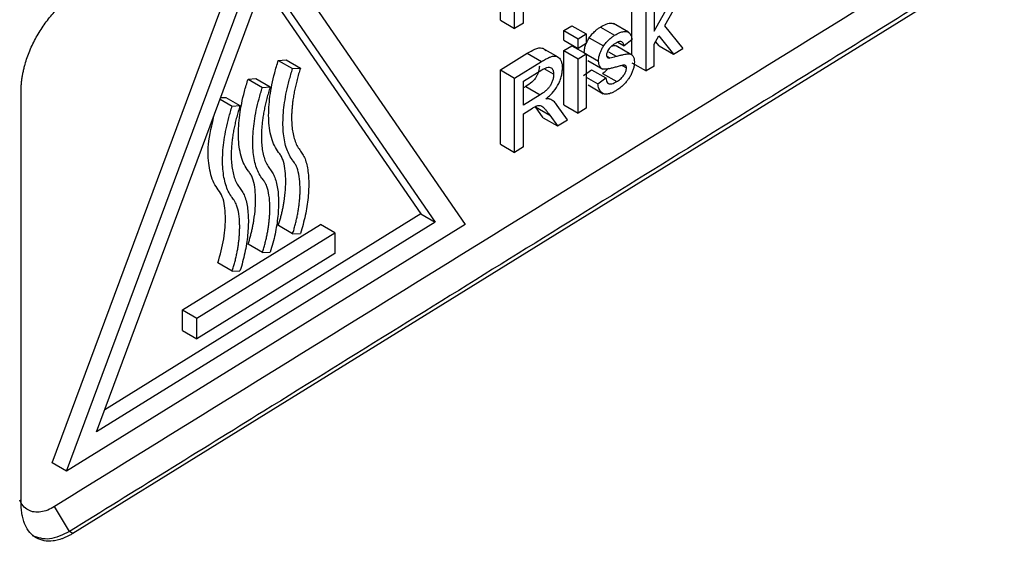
# Model space of a CAD drawing. Header units: millimetres. Extents: x -1111 to 1147, y -743 to 1146.
# Tile 188 of 203: x 1016 to 1055, y 800 to 821. Entities that reach past the tile are written whole.
import ezdxf

# ---------------------------------------------------------------- set-up
doc = ezdxf.new("R2010")
doc.units = ezdxf.units.MM

msp = doc.modelspace()

# ---------------------------------------------------------------- linework, layer by layer
at = {"color": 7, "linetype": 'Continuous', "lineweight": 25}
for p, q in [((1017.691, 803.031), (1025.571, 824.24)), ((1018.258, 802.704), (1026.137, 823.913)), ((1026.137, 823.913), (1034.017, 812.461)), ((1035.408, 820.531), (1035.408, 823.467)), ((1055.335, 823.039), (1018.507, 800.24)), ((1035.974, 820.205), (1035.974, 823.141)), ((1019.439, 804.253), (1026.137, 822.28)), ((1026.137, 822.28), (1032.835, 812.546)), ((1026.018, 821.958), (1032.269, 812.872)), ((1036.32, 820.419), (1036.32, 821.812)), ((1040.611, 819.149), (1040.611, 821.789)), ((1041.177, 818.526), (1041.177, 821.462)), ((1041.491, 821.657), (1041.491, 820.099)), ((1042.587, 821.545), (1041.898, 820.316)), ((1041.491, 820.099), (1042.149, 821.273)), ((1035.408, 820.531), (1035.974, 820.205)), ((1036.32, 820.419), (1035.974, 820.205)), ((1037.917, 820.121), (1038.231, 820.316)), ((1038.231, 820.316), (1038.797, 819.989)), ((1040.474, 820.058), (1039.876, 820.403)), ((1041.898, 820.316), (1042.618, 819.419)), ((1037.917, 819.745), (1037.917, 820.121)), ((1037.917, 820.121), (1038.483, 819.794)), ((1038.483, 819.794), (1038.797, 819.989)), ((1038.797, 819.989), (1038.797, 819.613)), ((1039.362, 820.263), (1039.928, 819.936)), ((1041.491, 819.589), (1041.672, 819.912)), ((1041.672, 819.912), (1042.251, 819.191)), ((1037.917, 819.745), (1038.483, 819.418)), ((1037.917, 819.33), (1038.231, 819.525)), ((1038.231, 819.525), (1038.797, 819.198)), ((1038.483, 819.418), (1038.483, 819.794)), ((1038.797, 819.613), (1038.483, 819.418)), ((1038.923, 819.841), (1039.489, 819.514)), ((1040.572, 819.177), (1039.986, 819.515)), ((1040.057, 819.666), (1040.299, 819.526)), ((1040.613, 819.758), (1040.299, 819.526)), ((1041.491, 818.721), (1041.491, 819.589)), ((1041.685, 819.518), (1041.547, 819.689)), ((1041.685, 819.518), (1042.251, 819.191)), ((1035.408, 818.568), (1036.473, 819.227)), ((1036.473, 819.227), (1037.039, 818.9)), ((1037.693, 819.073), (1037.09, 819.421)), ((1037.917, 817.185), (1037.917, 819.33)), ((1037.917, 819.33), (1038.483, 819.004)), ((1038.483, 819.004), (1038.797, 819.198)), ((1038.726, 819.247), (1039.292, 818.92)), ((1038.797, 819.198), (1038.797, 817.053)), ((1039.681, 819.278), (1039.981, 819.105)), ((1042.251, 819.191), (1042.618, 819.419)), ((1026.628, 818.944), (1026.936, 818.961)), ((1026.628, 818.944), (1027.194, 818.618)), ((1026.936, 818.961), (1027.502, 818.634)), ((1035.974, 818.241), (1037.039, 818.9)), ((1038.483, 816.858), (1038.483, 819.004)), ((1038.862, 818.945), (1039.461, 818.6)), ((1039.612, 819.115), (1039.743, 819.04)), ((1040.231, 818.741), (1040.393, 818.647)), ((1040.611, 818.853), (1041.177, 818.526)), ((1027.194, 818.618), (1027.502, 818.634)), ((1035.408, 815.632), (1035.408, 818.568)), ((1035.408, 818.568), (1035.974, 818.241)), ((1036.32, 818.117), (1037.052, 818.57)), ((1037.516, 818.395), (1037.139, 818.613)), ((1038.695, 818.344), (1039.009, 818.577)), ((1039.009, 818.577), (1039.575, 818.25)), ((1039.443, 818.431), (1040.009, 818.104)), ((1041.491, 818.721), (1041.177, 818.526)), ((1025.433, 818.205), (1025.742, 818.222)), ((1025.433, 818.205), (1025.999, 817.878)), ((1025.742, 818.222), (1026.308, 817.895)), ((1035.974, 815.305), (1035.974, 818.241)), ((1036.32, 817.176), (1036.32, 818.117)), ((1038.797, 818.285), (1039.261, 818.017)), ((1038.878, 817.973), (1039.478, 817.626)), ((1039.261, 818.017), (1039.575, 818.25)), ((1016.461, 801.423), (1016.461, 817.754)), ((1025.999, 817.878), (1026.308, 817.895)), ((1036.411, 817.909), (1036.32, 817.853)), ((1036.977, 817.583), (1036.32, 817.176)), ((1036.411, 817.909), (1036.977, 817.583)), ((1024.329, 817.414), (1024.805, 817.139)), ((1024.351, 817.472), (1024.548, 817.482)), ((1024.548, 817.482), (1025.114, 817.156)), ((1037.444, 817.376), (1037.403, 817.399)), ((1037.917, 817.185), (1038.483, 816.858)), ((1024.805, 817.139), (1025.114, 817.156)), ((1036.32, 816.837), (1036.675, 817.056)), ((1036.32, 815.52), (1036.32, 816.837)), ((1037.1, 816.679), (1036.794, 817.11)), ((1036.794, 817.11), (1037.36, 816.783)), ((1037.36, 816.783), (1037.666, 816.353)), ((1038.063, 816.598), (1037.66, 817.16)), ((1038.797, 817.053), (1038.483, 816.858)), ((1037.1, 816.679), (1037.666, 816.353)), ((1037.666, 816.353), (1038.063, 816.598)), ((1035.408, 815.632), (1035.974, 815.305)), ((1036.32, 815.52), (1035.974, 815.305)), ((1032.835, 812.546), (1019.439, 804.253)), ((1032.269, 812.872), (1019.766, 805.132)), ((1032.269, 812.872), (1032.835, 812.546)), ((1034.017, 812.461), (1018.258, 802.704)), ((1022.842, 809.077), (1028.301, 812.457)), ((1023.408, 808.751), (1028.867, 812.13)), ((1027.196, 812.092), (1026.63, 812.419)), ((1028.867, 812.13), (1028.301, 812.457)), ((1028.867, 812.13), (1028.867, 811.314)), ((1027.196, 812.092), (1027.502, 812.102)), ((1026.002, 811.353), (1025.436, 811.68)), ((1026.002, 811.353), (1026.308, 811.363)), ((1028.867, 811.314), (1023.408, 807.934)), ((1024.807, 810.614), (1024.241, 810.94)), ((1024.807, 810.614), (1025.114, 810.623)), ((1022.842, 808.261), (1022.842, 809.077)), ((1022.842, 809.077), (1023.408, 808.751)), ((1023.408, 807.934), (1023.408, 808.751)), ((1022.842, 808.261), (1023.408, 807.934)), ((1018.258, 802.704), (1017.691, 803.031)), ((1018.376, 800.316), (1017.78, 801.301)), ((1018.507, 800.24), (1018.376, 800.316))]:
    msp.add_line(p, q, dxfattribs=at)
for points, knots in [([(1054.609, 824.078), (1048.47, 820.278), (1036.194, 812.689), (1023.918, 805.101), (1017.78, 801.301)], [0, 0, 0, 0, 0.500041, 1, 1, 1, 1]), ([(1055.184, 823.126), (1052.629, 821.544), (1046.492, 817.743), (1036.784, 811.724), (1027.071, 805.702), (1020.935, 801.901), (1018.376, 800.316)], [0, 0, 0, 0, 0.20816, 0.5, 0.791494, 1, 1, 1, 1]), ([(1016.461, 817.754), (1016.461, 817.801), (1016.462, 817.893), (1016.472, 818.037), (1016.488, 818.182), (1016.51, 818.33), (1016.539, 818.48), (1016.574, 818.633), (1016.649, 818.915), (1016.794, 819.33), (1017.05, 819.861), (1017.361, 820.361), (1017.658, 820.734), (1017.91, 820.998), (1018.105, 821.177), (1018.305, 821.338), (1018.439, 821.426), (1018.507, 821.47)], [0, 0, 0, 0, 0.036013, 0.071748, 0.107316, 0.142832, 0.17841, 0.214163, 0.250205, 0.374954, 0.499822, 0.624515, 0.749326, 0.811597, 0.874224, 0.937201, 1, 1, 1, 1]), ([(1039.362, 820.263), (1039.44, 820.306), (1039.597, 820.393), (1039.78, 820.434), (1039.862, 820.402), (1039.884, 820.393)], [0, 0, 0, 0, 0.42194, 0.846006, 1, 1, 1, 1]), ([(1038.923, 819.841), (1038.943, 819.868), (1038.979, 819.92), (1039.038, 819.99), (1039.1, 820.055), (1039.175, 820.125), (1039.263, 820.198), (1039.329, 820.241), (1039.362, 820.263)], [0, 0, 0, 0, 0.149454, 0.285895, 0.422098, 0.572366, 0.78598, 1, 1, 1, 1]), ([(1039.489, 819.514), (1039.521, 819.56), (1039.554, 819.605), (1039.624, 819.686), (1039.661, 819.723), (1039.736, 819.794), (1039.774, 819.827), (1039.851, 819.886), (1039.89, 819.911), (1039.928, 819.936)], [0, 0, 0, 0, 0.25, 0.25, 0.5, 0.5, 0.75, 0.75, 1, 1, 1, 1]), ([(1039.928, 819.936), (1039.971, 819.961), (1040.051, 820.008), (1040.161, 820.055), (1040.252, 820.081), (1040.324, 820.09), (1040.391, 820.09), (1040.457, 820.074), (1040.518, 820.03), (1040.564, 819.958), (1040.595, 819.866), (1040.607, 819.795), (1040.613, 819.758)], [0, 0, 0, 0, 0.135152, 0.252816, 0.352784, 0.435191, 0.500225, 0.592077, 0.687966, 0.787537, 0.891713, 1, 1, 1, 1]), ([(1038.726, 819.247), (1038.727, 819.273), (1038.729, 819.319), (1038.741, 819.416), (1038.767, 819.516), (1038.805, 819.619), (1038.837, 819.693), (1038.877, 819.767), (1038.907, 819.815), (1038.923, 819.841)], [0, 0, 0, 0, 0.137403, 0.248932, 0.498702, 0.621767, 0.74799, 0.862602, 1, 1, 1, 1]), ([(1039.292, 818.92), (1039.293, 818.956), (1039.296, 819.028), (1039.32, 819.148), (1039.361, 819.271), (1039.416, 819.397), (1039.465, 819.475), (1039.489, 819.514)], [0, 0, 0, 0, 0.191391, 0.386952, 0.587383, 0.791858, 1, 1, 1, 1]), ([(1039.951, 819.612), (1039.921, 819.592), (1039.863, 819.555), (1039.781, 819.488), (1039.712, 819.415), (1039.66, 819.337), (1039.626, 819.264), (1039.609, 819.202), (1039.608, 819.168), (1039.607, 819.153)], [0, 0, 0, 0, 0.205237, 0.389821, 0.553164, 0.6954, 0.818804, 0.919431, 1, 1, 1, 1]), ([(1039.819, 819.516), (1039.843, 819.522), (1039.907, 819.539), (1039.995, 819.517), (1040.061, 819.486), (1040.079, 819.448), (1040.08, 819.446)], [0, 0, 0, 0, 0.221581, 0.598492, 0.979317, 1, 1, 1, 1]), ([(1040.299, 819.526), (1040.294, 819.55), (1040.284, 819.603), (1040.243, 819.665), (1040.17, 819.695), (1040.068, 819.679), (1039.992, 819.635), (1039.951, 819.612)], [0, 0, 0, 0, 0.146897, 0.320063, 0.519619, 0.745984, 1, 1, 1, 1]), ([(1036.473, 819.227), (1036.574, 819.287), (1036.728, 819.378), (1036.926, 819.445), (1037.061, 819.443), (1037.148, 819.393), (1037.183, 819.337), (1037.194, 819.32)], [0, 0, 0, 0, 0.366254, 0.561298, 0.734212, 0.917439, 1, 1, 1, 1]), ([(1037.039, 818.9), (1037.09, 818.931), (1037.184, 818.989), (1037.315, 819.052), (1037.425, 819.097), (1037.511, 819.115), (1037.574, 819.116), (1037.64, 819.105), (1037.708, 819.066), (1037.776, 818.99), (1037.825, 818.887), (1037.857, 818.764), (1037.86, 818.667), (1037.862, 818.618)], [0, 0, 0, 0, 0.125542, 0.234355, 0.32618, 0.401423, 0.459556, 0.50084, 0.597318, 0.695088, 0.795046, 0.896697, 1, 1, 1, 1]), ([(1039.607, 819.153), (1039.607, 819.134), (1039.609, 819.114), (1039.62, 819.083), (1039.63, 819.072), (1039.64, 819.061)], [0, 0, 0, 0, 0.5, 0.5, 1, 1, 1, 1]), ([(1039.981, 819.105), (1040.037, 819.119), (1040.139, 819.145), (1040.273, 819.176), (1040.374, 819.193), (1040.472, 819.209), (1040.567, 819.193), (1040.653, 819.129), (1040.702, 819.02), (1040.706, 818.926), (1040.708, 818.88)], [0, 0, 0, 0, 0.175387, 0.316795, 0.424225, 0.497674, 0.631211, 0.759238, 0.88205, 1, 1, 1, 1]), ([(1026.63, 812.419), (1026.646, 812.47), (1026.679, 812.574), (1026.723, 812.73), (1026.763, 812.887), (1026.799, 813.047), (1026.831, 813.208), (1026.876, 813.472), (1026.918, 813.83), (1026.93, 814.266), (1026.9, 814.673), (1026.83, 814.978), (1026.735, 815.182), (1026.609, 815.345), (1026.466, 815.564), (1026.347, 815.89), (1026.274, 816.257), (1026.242, 816.662), (1026.251, 817.085), (1026.294, 817.527), (1026.371, 817.982), (1026.48, 818.456), (1026.578, 818.78), (1026.628, 818.944)], [0, 0, 0, 0, 0.020159, 0.040597, 0.061353, 0.082466, 0.10397, 0.1259, 0.189523, 0.251853, 0.31455, 0.377752, 0.409042, 0.440498, 0.503058, 0.564022, 0.627457, 0.688576, 0.751398, 0.811693, 0.87287, 0.935471, 1, 1, 1, 1]), ([(1039.99, 818.681), (1039.935, 818.666), (1039.835, 818.64), (1039.703, 818.61), (1039.605, 818.595), (1039.512, 818.588), (1039.423, 818.608), (1039.347, 818.68), (1039.299, 818.785), (1039.295, 818.876), (1039.292, 818.92)], [0, 0, 0, 0, 0.176854, 0.319301, 0.427558, 0.501514, 0.632098, 0.758957, 0.881627, 1, 1, 1, 1]), ([(1039.64, 819.061), (1039.653, 819.05), (1039.668, 819.042), (1039.704, 819.036), (1039.724, 819.038), (1039.743, 819.04)], [0, 0, 0, 0, 0.5, 0.5, 1, 1, 1, 1]), ([(1040.286, 818.754), (1040.239, 818.751), (1040.189, 818.738), (1040.09, 818.712), (1040.04, 818.696), (1039.99, 818.681)], [0, 0, 0, 0, 0.5, 0.5, 1, 1, 1, 1]), ([(1040.708, 818.88), (1040.706, 818.84), (1040.703, 818.76), (1040.673, 818.627), (1040.628, 818.489), (1040.564, 818.351), (1040.489, 818.228), (1040.403, 818.111), (1040.299, 817.995), (1040.163, 817.868), (1040.061, 817.8), (1040.005, 817.763)], [0, 0, 0, 0, 0.096341, 0.194829, 0.294782, 0.397789, 0.501865, 0.585679, 0.696941, 0.835328, 1, 1, 1, 1]), ([(1040.393, 818.647), (1040.393, 818.659), (1040.392, 818.685), (1040.379, 818.716), (1040.357, 818.739), (1040.325, 818.753), (1040.299, 818.754), (1040.286, 818.754)], [0, 0, 0, 0, 0.159614, 0.339532, 0.540489, 0.759998, 1, 1, 1, 1]), ([(1027.196, 812.092), (1027.214, 812.15), (1027.251, 812.266), (1027.299, 812.441), (1027.342, 812.616), (1027.379, 812.791), (1027.412, 812.964), (1027.438, 813.136), (1027.459, 813.304), (1027.475, 813.469), (1027.486, 813.629), (1027.491, 813.784), (1027.49, 814.033), (1027.465, 814.352), (1027.4, 814.631), (1027.327, 814.8), (1027.262, 814.91), (1027.153, 815.047), (1027.035, 815.243), (1026.934, 815.502), (1026.863, 815.796), (1026.821, 816.125), (1026.808, 816.486), (1026.826, 816.873), (1026.873, 817.284), (1026.951, 817.715), (1027.055, 818.161), (1027.147, 818.465), (1027.194, 818.618)], [0, 0, 0, 0, 0.022692, 0.045641, 0.068784, 0.092051, 0.115367, 0.138653, 0.161832, 0.184822, 0.207544, 0.22992, 0.251872, 0.317392, 0.377759, 0.396093, 0.419183, 0.453027, 0.503081, 0.552717, 0.603943, 0.656671, 0.710825, 0.766294, 0.822991, 0.88086, 0.93987, 1, 1, 1, 1]), ([(1027.502, 818.634), (1027.479, 818.558), (1027.432, 818.407), (1027.371, 818.184), (1027.317, 817.965), (1027.27, 817.751), (1027.232, 817.542), (1027.201, 817.339), (1027.178, 817.142), (1027.162, 816.952), (1027.153, 816.736), (1027.155, 816.492), (1027.178, 816.226), (1027.222, 815.971), (1027.291, 815.736), (1027.385, 815.528), (1027.505, 815.364), (1027.623, 815.201), (1027.711, 814.997), (1027.774, 814.756), (1027.815, 814.481), (1027.834, 814.18), (1027.831, 813.857), (1027.807, 813.519), (1027.762, 813.17), (1027.696, 812.815), (1027.612, 812.458), (1027.539, 812.22), (1027.502, 812.102)], [0, 0, 0, 0, 0.029795, 0.059135, 0.088022, 0.116461, 0.144455, 0.172005, 0.199111, 0.225772, 0.251982, 0.292107, 0.333631, 0.37604, 0.418745, 0.461067, 0.502807, 0.541551, 0.582058, 0.624821, 0.669525, 0.715748, 0.763026, 0.810891, 0.858895, 0.906634, 0.95376, 1, 1, 1, 1]), ([(1036.95, 818.722), (1036.949, 818.69), (1036.947, 818.626), (1036.924, 818.522), (1036.89, 818.418), (1036.843, 818.315), (1036.768, 818.197), (1036.622, 818.045), (1036.494, 817.963), (1036.411, 817.909)], [0, 0, 0, 0, 0.102365, 0.20397, 0.30498, 0.404447, 0.503179, 0.6775, 1, 1, 1, 1]), ([(1037.516, 818.395), (1037.514, 818.356), (1037.511, 818.277), (1037.476, 818.146), (1037.425, 818.017), (1037.354, 817.898), (1037.266, 817.798), (1037.14, 817.688), (1037.042, 817.624), (1036.977, 817.583)], [0, 0, 0, 0, 0.124377, 0.249319, 0.378776, 0.498648, 0.613818, 0.749038, 1, 1, 1, 1]), ([(1037.052, 818.57), (1037.076, 818.584), (1037.122, 818.611), (1037.186, 818.642), (1037.26, 818.669), (1037.339, 818.681), (1037.431, 818.655), (1037.487, 818.579), (1037.513, 818.482), (1037.515, 818.424), (1037.516, 818.395)], [0, 0, 0, 0, 0.105977, 0.200846, 0.285292, 0.434611, 0.571916, 0.785243, 0.892752, 1, 1, 1, 1]), ([(1037.211, 817.426), (1037.257, 817.464), (1037.34, 817.534), (1037.502, 817.693), (1037.649, 817.888), (1037.76, 818.114), (1037.82, 818.288), (1037.849, 818.428), (1037.859, 818.537), (1037.861, 818.589), (1037.862, 818.618)], [0, 0, 0, 0, 0.136719, 0.247957, 0.496961, 0.621538, 0.748123, 0.873889, 0.930026, 1, 1, 1, 1]), ([(1039.443, 818.431), (1039.491, 818.462), (1039.574, 818.516), (1039.651, 818.6), (1039.684, 818.636)], [0, 0, 0, 0, 0.575504, 1, 1, 1, 1]), ([(1040.009, 818.104), (1040.033, 818.12), (1040.08, 818.15), (1040.147, 818.203), (1040.209, 818.259), (1040.263, 818.321), (1040.307, 818.385), (1040.342, 818.449), (1040.368, 818.509), (1040.385, 818.563), (1040.391, 818.608), (1040.393, 818.635), (1040.393, 818.647)], [0, 0, 0, 0, 0.141251, 0.273308, 0.396079, 0.50997, 0.613998, 0.709522, 0.796639, 0.873705, 0.94112, 1, 1, 1, 1]), ([(1025.436, 811.68), (1025.452, 811.731), (1025.485, 811.835), (1025.529, 811.991), (1025.569, 812.148), (1025.605, 812.307), (1025.636, 812.468), (1025.681, 812.733), (1025.724, 813.091), (1025.736, 813.527), (1025.706, 813.933), (1025.636, 814.239), (1025.541, 814.442), (1025.415, 814.606), (1025.272, 814.825), (1025.152, 815.151), (1025.079, 815.518), (1025.048, 815.922), (1025.057, 816.346), (1025.1, 816.788), (1025.177, 817.243), (1025.286, 817.717), (1025.384, 818.041), (1025.433, 818.205)], [0, 0, 0, 0, 0.020159, 0.040597, 0.061353, 0.082466, 0.10397, 0.1259, 0.189523, 0.251853, 0.31455, 0.377752, 0.409042, 0.440498, 0.503058, 0.564022, 0.627457, 0.688576, 0.751398, 0.811693, 0.87287, 0.935471, 1, 1, 1, 1]), ([(1040.005, 817.763), (1039.963, 817.738), (1039.884, 817.691), (1039.773, 817.643), (1039.68, 817.615), (1039.604, 817.603), (1039.547, 817.606), (1039.47, 817.624), (1039.38, 817.686), (1039.298, 817.825), (1039.273, 817.952), (1039.261, 818.017)], [0, 0, 0, 0, 0.119374, 0.224269, 0.314924, 0.391608, 0.453552, 0.500921, 0.657389, 0.823882, 1, 1, 1, 1]), ([(1039.575, 818.25), (1039.582, 818.211), (1039.595, 818.136), (1039.644, 818.056), (1039.719, 818.012), (1039.841, 818.012), (1039.945, 818.069), (1040.009, 818.104)], [0, 0, 0, 0, 0.17646, 0.343556, 0.501176, 0.69018, 1, 1, 1, 1]), ([(1026.002, 811.353), (1026.02, 811.411), (1026.057, 811.527), (1026.105, 811.702), (1026.148, 811.877), (1026.185, 812.052), (1026.217, 812.225), (1026.244, 812.397), (1026.265, 812.565), (1026.281, 812.73), (1026.291, 812.89), (1026.296, 813.045), (1026.296, 813.293), (1026.271, 813.613), (1026.206, 813.892), (1026.133, 814.061), (1026.068, 814.171), (1025.958, 814.308), (1025.84, 814.504), (1025.74, 814.763), (1025.669, 815.057), (1025.627, 815.386), (1025.614, 815.746), (1025.632, 816.134), (1025.679, 816.545), (1025.756, 816.975), (1025.861, 817.422), (1025.953, 817.725), (1025.999, 817.878)], [0, 0, 0, 0, 0.022692, 0.045641, 0.068784, 0.092051, 0.115367, 0.138653, 0.161832, 0.184822, 0.207544, 0.22992, 0.251872, 0.317392, 0.377759, 0.396093, 0.419183, 0.453027, 0.503081, 0.552717, 0.603943, 0.656671, 0.710825, 0.766294, 0.822991, 0.88086, 0.93987, 1, 1, 1, 1]), ([(1026.308, 817.895), (1026.284, 817.819), (1026.238, 817.668), (1026.176, 817.444), (1026.122, 817.225), (1026.076, 817.011), (1026.038, 816.803), (1026.007, 816.6), (1025.984, 816.403), (1025.968, 816.213), (1025.959, 815.996), (1025.961, 815.753), (1025.983, 815.486), (1026.028, 815.232), (1026.097, 814.997), (1026.191, 814.789), (1026.311, 814.625), (1026.429, 814.461), (1026.516, 814.258), (1026.58, 814.016), (1026.621, 813.742), (1026.64, 813.441), (1026.637, 813.118), (1026.613, 812.78), (1026.568, 812.43), (1026.502, 812.075), (1026.418, 811.719), (1026.344, 811.481), (1026.308, 811.363)], [0, 0, 0, 0, 0.029795, 0.059135, 0.088022, 0.116461, 0.144455, 0.172005, 0.199111, 0.225772, 0.251982, 0.292107, 0.333631, 0.37604, 0.418745, 0.461067, 0.502807, 0.541551, 0.582058, 0.624821, 0.669525, 0.715748, 0.763026, 0.810891, 0.858895, 0.906634, 0.95376, 1, 1, 1, 1]), ([(1037.402, 817.399), (1037.386, 817.405), (1037.357, 817.416), (1037.313, 817.424), (1037.264, 817.426), (1037.231, 817.426), (1037.211, 817.426)], [0, 0, 0, 0, 0.265399, 0.500005, 0.708908, 1, 1, 1, 1]), ([(1037.66, 817.16), (1037.639, 817.187), (1037.602, 817.237), (1037.544, 817.302), (1037.479, 817.355), (1037.429, 817.384), (1037.402, 817.399)], [0, 0, 0, 0, 0.282963, 0.500605, 0.727499, 1, 1, 1, 1]), ([(1024.241, 810.94), (1024.329, 811.261), (1024.503, 811.902), (1024.559, 812.794), (1024.472, 813.61), (1024.044, 814.049), (1023.869, 814.77), (1023.824, 815.683), (1024.007, 816.413), (1024.111, 816.827)], [0, 0, 0, 0, 0.1377275, 0.2756356, 0.4132828, 0.5505979, 0.6867142, 0.8224319, 1, 1, 1, 1]), ([(1024.807, 810.614), (1024.826, 810.672), (1024.863, 810.788), (1024.911, 810.963), (1024.954, 811.138), (1024.991, 811.312), (1025.023, 811.486), (1025.05, 811.657), (1025.071, 811.826), (1025.087, 811.99), (1025.097, 812.151), (1025.102, 812.306), (1025.101, 812.554), (1025.077, 812.873), (1025.012, 813.153), (1024.939, 813.321), (1024.874, 813.432), (1024.764, 813.569), (1024.646, 813.765), (1024.546, 814.023), (1024.475, 814.317), (1024.432, 814.647), (1024.42, 815.007), (1024.437, 815.395), (1024.485, 815.805), (1024.562, 816.236), (1024.667, 816.682), (1024.759, 816.986), (1024.805, 817.139)], [0, 0, 0, 0, 0.022692, 0.045641, 0.068784, 0.092051, 0.115367, 0.138653, 0.161832, 0.184822, 0.207544, 0.22992, 0.251872, 0.317392, 0.377759, 0.396093, 0.419183, 0.453027, 0.503081, 0.552717, 0.603943, 0.656671, 0.710825, 0.766294, 0.822991, 0.88086, 0.93987, 1, 1, 1, 1]), ([(1025.114, 817.156), (1025.09, 817.08), (1025.044, 816.929), (1024.982, 816.705), (1024.928, 816.486), (1024.882, 816.272), (1024.843, 816.063), (1024.813, 815.86), (1024.789, 815.664), (1024.774, 815.474), (1024.765, 815.257), (1024.767, 815.014), (1024.789, 814.747), (1024.834, 814.492), (1024.903, 814.257), (1024.997, 814.05), (1025.117, 813.885), (1025.235, 813.722), (1025.322, 813.518), (1025.386, 813.277), (1025.427, 813.003), (1025.446, 812.701), (1025.443, 812.379), (1025.418, 812.04), (1025.374, 811.691), (1025.308, 811.336), (1025.224, 810.98), (1025.15, 810.741), (1025.114, 810.623)], [0, 0, 0, 0, 0.029795, 0.059135, 0.088022, 0.116461, 0.144455, 0.172005, 0.199111, 0.225772, 0.251982, 0.292107, 0.333631, 0.37604, 0.418745, 0.461067, 0.502807, 0.541551, 0.582058, 0.624821, 0.669525, 0.715748, 0.763026, 0.810891, 0.858895, 0.906634, 0.95376, 1, 1, 1, 1]), ([(1036.675, 817.056), (1036.707, 817.076), (1036.764, 817.111), (1036.82, 817.137), (1036.845, 817.148)], [0, 0, 0, 0, 0.560472, 1, 1, 1, 1]), ([(1036.845, 817.148), (1036.876, 817.156), (1036.939, 817.17), (1037.047, 817.145), (1037.136, 817.064), (1037.247, 816.938), (1037.315, 816.845), (1037.36, 816.783)], [0, 0, 0, 0, 0.1245087, 0.2494909, 0.498908, 0.6659156, 1, 1, 1, 1]), ([(1017.78, 801.301), (1017.69, 801.246), (1017.505, 801.151), (1017.278, 801.088), (1017.1, 801.074), (1016.97, 801.083), (1016.847, 801.113), (1016.693, 801.181), (1016.534, 801.314), (1016.44, 801.468), (1016.403, 801.551)], [0, 0, 0, 0, 0.1152284, 0.2374182, 0.3006129, 0.3648373, 0.4297835, 0.495122, 0.6276, 0.75, 0.75, 0.75, 0.75]), ([(1018.507, 800.24), (1018.468, 800.217), (1018.391, 800.171), (1018.277, 800.112), (1018.163, 800.061), (1018.051, 800.018), (1017.941, 799.984), (1017.831, 799.958), (1017.635, 799.926), (1017.362, 799.931), (1017.052, 800.045), (1016.795, 800.258), (1016.637, 800.516), (1016.546, 800.761), (1016.498, 800.965), (1016.466, 801.185), (1016.463, 801.344), (1016.461, 801.423)], [0, 0, 0, 0, 0.0360134, 0.0717479, 0.107316, 0.1428317, 0.1784095, 0.2141633, 0.2502053, 0.3749544, 0.4998216, 0.6245153, 0.7493262, 0.8115972, 0.8742244, 0.9372007, 1, 1, 1, 1]), ([(1018.376, 800.316), (1018.102, 800.183), (1017.555, 799.918), (1017.128, 800.07), (1016.915, 800.146)], [0, 0, 0, 0, 0.500391, 1, 1, 1, 1])]:
    msp.add_open_spline(points, degree=3, knots=knots, dxfattribs=at)
msp.add_open_spline([(1039.743, 819.04), (1039.821, 819.055), (1039.902, 819.081), (1039.981, 819.105)], degree=3, dxfattribs=at)

doc.saveas('drawing.dxf')
